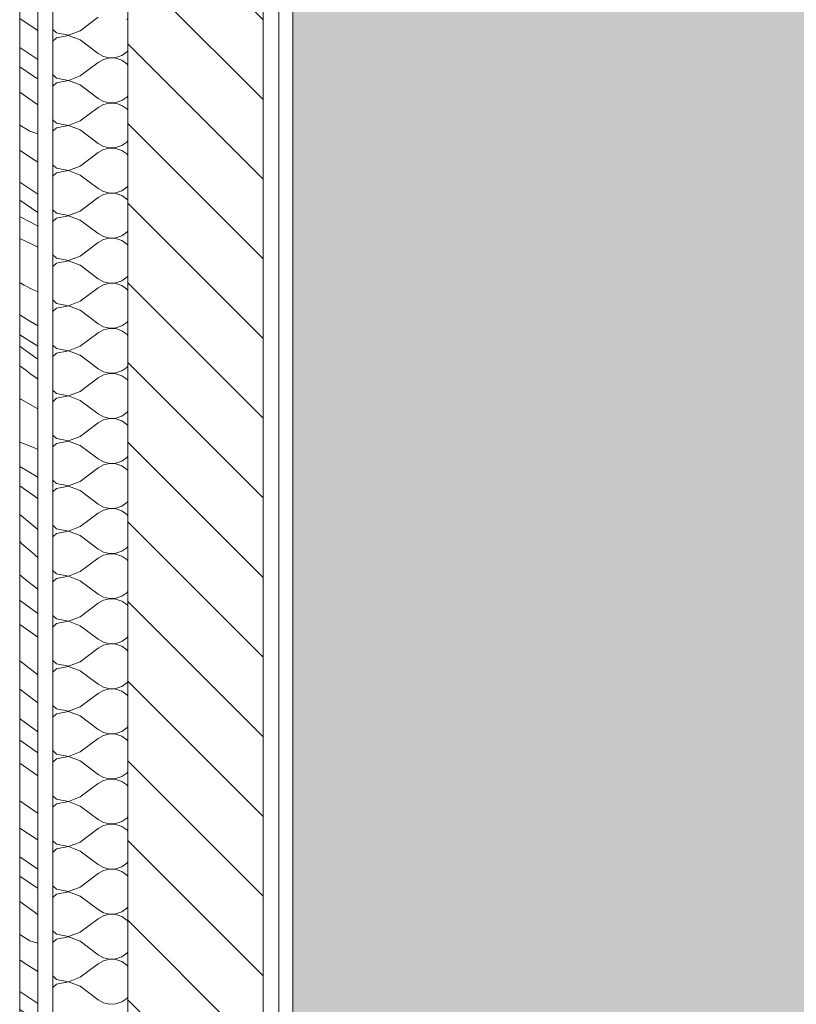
# Model space of a CAD drawing. Header units: millimetres. Extents: x 3311 to 117041, y -19950 to 21829.
# Tile 55 of 68: x 33232 to 34265, y 10530 to 11841. Entities that reach past the tile are written whole.
import ezdxf

# ---------------------------------------------------------------- set-up
doc = ezdxf.new("R2010")
doc.units = ezdxf.units.MM
doc.header["$MEASUREMENT"] = 0
for name, color, linetype in [('01-STR_Murs extérieurs.ARCHI', 7, 'Continuous'), ('06-REP _ EQUIP MOBI _ marché.ARCHI', 7, 'Continuous'), ('07-VRD_Terrain_Batiments.ARCHI', 7, 'Continuous')]:
    doc.layers.add(name, color=color, linetype=linetype)

# ---------------------------------------------------------------- blocks, each defined once
blk = doc.blocks.new('*X68')
at = {"layer": '01-STR_Murs extérieurs.ARCHI', "color": 7, "linetype": 'Continuous', "lineweight": 5}
for p, q in [((33312, 11826), (33336, 11844)), ((33375.6, 11840.5), (33374.2, 11842.1)), ((33275.6, 11827.7), (33280.6, 11823.2)), ((33296.7, 11820.1), (33312, 11826)), ((33280.6, 11816.8), (33275.6, 11812.3)), ((33280.6, 11823.2), (33296.7, 11820.1)), ((33296.7, 11819.9), (33280.6, 11816.8)), ((33312, 11814), (33296.7, 11819.9)), ((33312, 11814), (33336, 11796)), ((33367.4, 11793.2), (33374.2, 11797.9)), ((33374.2, 11797.9), (33375.6, 11799.5)), ((33336, 11796), (33343.2, 11792)), ((33343.2, 11788), (33336, 11784)), ((33343.2, 11792), (33351.3, 11790.1)), ((33351.3, 11789.9), (33343.2, 11788)), ((33351.3, 11790.1), (33359.6, 11790.5)), ((33359.6, 11789.5), (33351.3, 11789.9)), ((33359.6, 11790.5), (33367.4, 11793.2)), ((33367.4, 11786.8), (33359.6, 11789.5)), ((33374.2, 11782.1), (33367.4, 11786.8)), ((33312, 11766), (33336, 11784)), ((33375.6, 11780.5), (33374.2, 11782.1)), ((33275.6, 11767.7), (33280.6, 11763.2)), ((33280.6, 11763.2), (33296.7, 11760.1)), ((33296.7, 11759.9), (33280.6, 11756.8)), ((33296.7, 11760.1), (33312, 11766)), ((33312, 11754), (33296.7, 11759.9)), ((33280.6, 11756.8), (33275.6, 11752.3)), ((33312, 11754), (33336, 11736)), ((33336, 11736), (33343.2, 11732)), ((33359.6, 11730.5), (33367.4, 11733.2)), ((33367.4, 11733.2), (33374.2, 11737.9)), ((33374.2, 11737.9), (33375.6, 11739.5)), ((33312, 11706), (33336, 11724)), ((33343.2, 11728), (33336, 11724)), ((33343.2, 11732), (33351.3, 11730.1)), ((33351.3, 11729.9), (33343.2, 11728)), ((33351.3, 11730.1), (33359.6, 11730.5)), ((33359.6, 11729.5), (33351.3, 11729.9)), ((33367.4, 11726.8), (33359.6, 11729.5)), ((33374.2, 11722.1), (33367.4, 11726.8)), ((33375.6, 11720.5), (33374.2, 11722.1)), ((33275.6, 11707.7), (33280.6, 11703.2)), ((33296.7, 11700.1), (33312, 11706)), ((33280.6, 11696.8), (33275.6, 11692.3)), ((33280.6, 11703.2), (33296.7, 11700.1)), ((33296.7, 11699.9), (33280.6, 11696.8)), ((33312, 11694), (33296.7, 11699.9)), ((33312, 11694), (33336, 11676)), ((33336, 11676), (33343.2, 11672)), ((33343.2, 11668), (33336, 11664)), ((33343.2, 11672), (33351.3, 11670.1)), ((33351.3, 11669.9), (33343.2, 11668)), ((33351.3, 11670.1), (33359.6, 11670.5)), ((33359.6, 11669.5), (33351.3, 11669.9)), ((33359.6, 11670.5), (33367.4, 11673.2)), ((33367.4, 11666.8), (33359.6, 11669.5)), ((33367.4, 11673.2), (33374.2, 11677.9)), ((33374.2, 11662.1), (33367.4, 11666.8)), ((33374.2, 11677.9), (33375.6, 11679.5)), ((33312, 11646), (33336, 11664)), ((33375.6, 11660.5), (33374.2, 11662.1)), ((33275.6, 11647.7), (33280.6, 11643.2)), ((33280.6, 11643.2), (33296.7, 11640.1)), ((33296.7, 11640.1), (33312, 11646)), ((33280.6, 11636.8), (33275.6, 11632.3)), ((33296.7, 11639.9), (33280.6, 11636.8)), ((33312, 11634), (33296.7, 11639.9)), ((33312, 11634), (33336, 11616)), ((33336, 11616), (33343.2, 11612)), ((33367.4, 11613.2), (33374.2, 11617.9)), ((33374.2, 11617.9), (33375.6, 11619.5)), ((33312, 11586), (33336, 11604)), ((33343.2, 11608), (33336, 11604)), ((33343.2, 11612), (33351.3, 11610.1)), ((33351.3, 11609.9), (33343.2, 11608)), ((33351.3, 11610.1), (33359.6, 11610.5)), ((33359.6, 11609.5), (33351.3, 11609.9)), ((33359.6, 11610.5), (33367.4, 11613.2)), ((33367.4, 11606.8), (33359.6, 11609.5)), ((33374.2, 11602.1), (33367.4, 11606.8)), ((33375.6, 11600.5), (33374.2, 11602.1)), ((33275.6, 11587.7), (33280.6, 11583.2)), ((33280.6, 11576.8), (33275.6, 11572.3)), ((33280.6, 11583.2), (33296.7, 11580.1)), ((33296.7, 11579.9), (33280.6, 11576.8)), ((33296.7, 11580.1), (33312, 11586)), ((33312, 11574), (33296.7, 11579.9)), ((33312, 11574), (33336, 11556)), ((33336, 11556), (33343.2, 11552)), ((33343.2, 11552), (33351.3, 11550.1)), ((33351.3, 11549.9), (33343.2, 11548)), ((33351.3, 11550.1), (33359.6, 11550.5)), ((33359.6, 11549.5), (33351.3, 11549.9)), ((33359.6, 11550.5), (33367.4, 11553.2)), ((33367.4, 11546.8), (33359.6, 11549.5)), ((33367.4, 11553.2), (33374.2, 11557.9)), ((33374.2, 11557.9), (33375.6, 11559.5)), ((33312, 11526), (33336, 11544)), ((33343.2, 11548), (33336, 11544)), ((33374.2, 11542.1), (33367.4, 11546.8)), ((33375.6, 11540.5), (33374.2, 11542.1)), ((33275.6, 11527.7), (33280.6, 11523.2)), ((33280.6, 11523.2), (33296.7, 11520.1)), ((33296.7, 11520.1), (33312, 11526)), ((33280.6, 11516.8), (33275.6, 11512.3)), ((33296.7, 11519.9), (33280.6, 11516.8)), ((33312, 11514), (33296.7, 11519.9)), ((33312, 11514), (33336, 11496)), ((33367.4, 11493.2), (33374.2, 11497.9)), ((33374.2, 11497.9), (33375.6, 11499.5)), ((33312, 11466), (33336, 11484)), ((33336, 11496), (33343.2, 11492)), ((33343.2, 11488), (33336, 11484)), ((33343.2, 11492), (33351.3, 11490.1)), ((33351.3, 11489.9), (33343.2, 11488)), ((33351.3, 11490.1), (33359.6, 11490.5)), ((33359.6, 11489.5), (33351.3, 11489.9)), ((33359.6, 11490.5), (33367.4, 11493.2)), ((33367.4, 11486.8), (33359.6, 11489.5)), ((33374.2, 11482.1), (33367.4, 11486.8)), ((33375.6, 11480.5), (33374.2, 11482.1)), ((33275.6, 11467.7), (33280.6, 11463.2)), ((33280.6, 11456.8), (33275.6, 11452.3)), ((33280.6, 11463.2), (33296.7, 11460.1)), ((33296.7, 11459.9), (33280.6, 11456.8)), ((33296.7, 11460.1), (33312, 11466)), ((33312, 11454), (33296.7, 11459.9)), ((33312, 11454), (33336, 11436)), ((33336, 11436), (33343.2, 11432)), ((33343.2, 11432), (33351.3, 11430.1)), ((33351.3, 11430.1), (33359.6, 11430.5)), ((33359.6, 11430.5), (33367.4, 11433.2)), ((33367.4, 11433.2), (33374.2, 11437.9)), ((33374.2, 11437.9), (33375.6, 11439.5)), ((33312, 11406), (33336, 11424)), ((33343.2, 11428), (33336, 11424)), ((33351.3, 11429.9), (33343.2, 11428)), ((33359.6, 11429.5), (33351.3, 11429.9)), ((33367.4, 11426.8), (33359.6, 11429.5)), ((33374.2, 11422.1), (33367.4, 11426.8)), ((33375.6, 11420.5), (33374.2, 11422.1)), ((33275.6, 11407.7), (33280.6, 11403.2)), ((33296.7, 11400.1), (33312, 11406)), ((33280.6, 11396.8), (33275.6, 11392.3)), ((33280.6, 11403.2), (33296.7, 11400.1)), ((33296.7, 11399.9), (33280.6, 11396.8)), ((33312, 11394), (33296.7, 11399.9)), ((33312, 11394), (33336, 11376)), ((33374.2, 11377.9), (33375.6, 11379.5)), ((33336, 11376), (33343.2, 11372)), ((33343.2, 11368), (33336, 11364)), ((33343.2, 11372), (33351.3, 11370.1)), ((33351.3, 11369.9), (33343.2, 11368)), ((33351.3, 11370.1), (33359.6, 11370.5)), ((33359.6, 11369.5), (33351.3, 11369.9)), ((33359.6, 11370.5), (33367.4, 11373.2)), ((33367.4, 11366.8), (33359.6, 11369.5)), ((33367.4, 11373.2), (33374.2, 11377.9)), ((33374.2, 11362.1), (33367.4, 11366.8)), ((33312, 11346), (33336, 11364)), ((33375.6, 11360.5), (33374.2, 11362.1)), ((33275.6, 11347.7), (33280.6, 11343.2)), ((33280.6, 11343.2), (33296.7, 11340.1)), ((33296.7, 11339.9), (33280.6, 11336.8)), ((33296.7, 11340.1), (33312, 11346)), ((33312, 11334), (33296.7, 11339.9)), ((33280.6, 11336.8), (33275.6, 11332.3)), ((33312, 11334), (33336, 11316)), ((33336, 11316), (33343.2, 11312)), ((33359.6, 11310.5), (33367.4, 11313.2)), ((33367.4, 11313.2), (33374.2, 11317.9)), ((33374.2, 11317.9), (33375.6, 11319.5)), ((33312, 11286), (33336, 11304)), ((33343.2, 11308), (33336, 11304)), ((33343.2, 11312), (33351.3, 11310.1)), ((33351.3, 11309.9), (33343.2, 11308)), ((33351.3, 11310.1), (33359.6, 11310.5)), ((33359.6, 11309.5), (33351.3, 11309.9)), ((33367.4, 11306.8), (33359.6, 11309.5)), ((33374.2, 11302.1), (33367.4, 11306.8)), ((33375.6, 11300.5), (33374.2, 11302.1)), ((33275.6, 11287.7), (33280.6, 11283.2)), ((33280.6, 11276.8), (33275.6, 11272.3)), ((33280.6, 11283.2), (33296.7, 11280.1)), ((33296.7, 11279.9), (33280.6, 11276.8)), ((33296.7, 11280.1), (33312, 11286)), ((33312, 11274), (33296.7, 11279.9)), ((33312, 11274), (33336, 11256)), ((33336, 11256), (33343.2, 11252)), ((33343.2, 11248), (33336, 11244)), ((33343.2, 11252), (33351.3, 11250.1)), ((33351.3, 11249.9), (33343.2, 11248)), ((33351.3, 11250.1), (33359.6, 11250.5)), ((33359.6, 11249.5), (33351.3, 11249.9)), ((33359.6, 11250.5), (33367.4, 11253.2)), ((33367.4, 11246.8), (33359.6, 11249.5)), ((33367.4, 11253.2), (33374.2, 11257.9)), ((33374.2, 11257.9), (33375.6, 11259.5)), ((33312, 11226), (33336, 11244)), ((33374.2, 11242.1), (33367.4, 11246.8)), ((33375.6, 11240.5), (33374.2, 11242.1)), ((33275.6, 11227.7), (33280.6, 11223.2)), ((33280.6, 11223.2), (33296.7, 11220.1)), ((33296.7, 11220.1), (33312, 11226)), ((33280.6, 11216.8), (33275.6, 11212.3)), ((33296.7, 11219.9), (33280.6, 11216.8)), ((33312, 11214), (33296.7, 11219.9)), ((33312, 11214), (33336, 11196)), ((33336, 11196), (33343.2, 11192)), ((33367.4, 11193.2), (33374.2, 11197.9)), ((33374.2, 11197.9), (33375.6, 11199.5)), ((33312, 11166), (33336, 11184)), ((33343.2, 11188), (33336, 11184)), ((33343.2, 11192), (33351.3, 11190.1)), ((33351.3, 11189.9), (33343.2, 11188)), ((33351.3, 11190.1), (33359.6, 11190.5)), ((33359.6, 11189.5), (33351.3, 11189.9)), ((33359.6, 11190.5), (33367.4, 11193.2)), ((33367.4, 11186.8), (33359.6, 11189.5)), ((33374.2, 11182.1), (33367.4, 11186.8)), ((33375.6, 11180.5), (33374.2, 11182.1)), ((33275.6, 11167.7), (33280.6, 11163.2)), ((33280.6, 11156.8), (33275.6, 11152.3)), ((33280.6, 11163.2), (33296.7, 11160.1)), ((33296.7, 11159.9), (33280.6, 11156.8)), ((33296.7, 11160.1), (33312, 11166)), ((33312, 11154), (33296.7, 11159.9)), ((33312, 11154), (33336, 11136)), ((33336, 11136), (33343.2, 11132)), ((33343.2, 11132), (33351.3, 11130.1)), ((33351.3, 11129.9), (33343.2, 11128)), ((33351.3, 11130.1), (33359.6, 11130.5)), ((33359.6, 11129.5), (33351.3, 11129.9)), ((33359.6, 11130.5), (33367.4, 11133.2)), ((33367.4, 11126.8), (33359.6, 11129.5)), ((33367.4, 11133.2), (33374.2, 11137.9)), ((33374.2, 11137.9), (33375.6, 11139.5)), ((33312, 11106), (33336, 11124)), ((33343.2, 11128), (33336, 11124)), ((33374.2, 11122.1), (33367.4, 11126.8)), ((33375.6, 11120.5), (33374.2, 11122.1)), ((33275.6, 11107.7), (33280.6, 11103.2)), ((33280.6, 11103.2), (33296.7, 11100.1)), ((33296.7, 11100.1), (33312, 11106)), ((33280.6, 11096.8), (33275.6, 11092.3)), ((33296.7, 11099.9), (33280.6, 11096.8)), ((33312, 11094), (33296.7, 11099.9)), ((33312, 11094), (33336, 11076)), ((33367.4, 11073.2), (33374.2, 11077.9)), ((33374.2, 11077.9), (33375.6, 11079.5)), ((33312, 11046), (33336, 11064)), ((33336, 11076), (33343.2, 11072)), ((33343.2, 11068), (33336, 11064)), ((33343.2, 11072), (33351.3, 11070.1)), ((33351.3, 11069.9), (33343.2, 11068)), ((33351.3, 11070.1), (33359.6, 11070.5)), ((33359.6, 11069.5), (33351.3, 11069.9)), ((33359.6, 11070.5), (33367.4, 11073.2)), ((33367.4, 11066.8), (33359.6, 11069.5)), ((33374.2, 11062.1), (33367.4, 11066.8)), ((33375.6, 11060.5), (33374.2, 11062.1)), ((33275.6, 11047.7), (33280.6, 11043.2)), ((33280.6, 11043.2), (33296.7, 11040.1)), ((33296.7, 11039.9), (33280.6, 11036.8)), ((33296.7, 11040.1), (33312, 11046)), ((33312, 11034), (33296.7, 11039.9)), ((33280.6, 11036.8), (33275.6, 11032.3)), ((33312, 11034), (33336, 11016)), ((33336, 11016), (33343.2, 11012)), ((33343.2, 11012), (33351.3, 11010.1)), ((33359.6, 11010.5), (33367.4, 11013.2)), ((33367.4, 11013.2), (33374.2, 11017.9)), ((33374.2, 11017.9), (33375.6, 11019.5)), ((33312, 10986), (33336, 11004)), ((33343.2, 11008), (33336, 11004)), ((33351.3, 11009.9), (33343.2, 11008)), ((33351.3, 11010.1), (33359.6, 11010.5)), ((33359.6, 11009.5), (33351.3, 11009.9)), ((33367.4, 11006.8), (33359.6, 11009.5)), ((33374.2, 11002.1), (33367.4, 11006.8)), ((33375.6, 11000.5), (33374.2, 11002.1)), ((33275.6, 10987.7), (33280.6, 10983.2)), ((33296.7, 10980.1), (33312, 10986)), ((33280.6, 10976.8), (33275.6, 10972.3)), ((33280.6, 10983.2), (33296.7, 10980.1)), ((33296.7, 10979.9), (33280.6, 10976.8)), ((33312, 10974), (33296.7, 10979.9)), ((33312, 10974), (33336, 10956)), ((33374.2, 10957.9), (33375.6, 10959.5)), ((33336, 10956), (33343.2, 10952)), ((33343.2, 10948), (33336, 10944)), ((33343.2, 10952), (33351.3, 10950.1)), ((33351.3, 10949.9), (33343.2, 10948)), ((33351.3, 10950.1), (33359.6, 10950.5)), ((33359.6, 10949.5), (33351.3, 10949.9)), ((33359.6, 10950.5), (33367.4, 10953.2)), ((33367.4, 10946.8), (33359.6, 10949.5)), ((33367.4, 10953.2), (33374.2, 10957.9)), ((33374.2, 10942.1), (33367.4, 10946.8)), ((33312, 10926), (33336, 10944)), ((33375.6, 10940.5), (33374.2, 10942.1)), ((33275.6, 10927.7), (33280.6, 10923.2)), ((33280.6, 10923.2), (33296.7, 10920.1)), ((33296.7, 10919.9), (33280.6, 10916.8)), ((33296.7, 10920.1), (33312, 10926)), ((33312, 10914), (33296.7, 10919.9)), ((33280.6, 10916.8), (33275.6, 10912.3)), ((33312, 10914), (33336, 10896)), ((33336, 10896), (33343.2, 10892)), ((33359.6, 10890.5), (33367.4, 10893.2)), ((33367.4, 10893.2), (33374.2, 10897.9)), ((33374.2, 10897.9), (33375.6, 10899.5)), ((33312, 10866), (33336, 10884)), ((33343.2, 10888), (33336, 10884)), ((33343.2, 10892), (33351.3, 10890.1)), ((33351.3, 10889.9), (33343.2, 10888)), ((33351.3, 10890.1), (33359.6, 10890.5)), ((33359.6, 10889.5), (33351.3, 10889.9)), ((33367.4, 10886.8), (33359.6, 10889.5)), ((33374.2, 10882.1), (33367.4, 10886.8)), ((33375.6, 10880.5), (33374.2, 10882.1)), ((33275.6, 10867.7), (33280.6, 10863.2)), ((33280.6, 10856.8), (33275.6, 10852.3)), ((33280.6, 10863.2), (33296.7, 10860.1)), ((33296.7, 10859.9), (33280.6, 10856.8)), ((33296.7, 10860.1), (33312, 10866)), ((33312, 10854), (33296.7, 10859.9)), ((33312, 10854), (33336, 10836)), ((33336, 10836), (33343.2, 10832)), ((33343.2, 10828), (33336, 10824)), ((33343.2, 10832), (33351.3, 10830.1)), ((33351.3, 10829.9), (33343.2, 10828)), ((33351.3, 10830.1), (33359.6, 10830.5)), ((33359.6, 10829.5), (33351.3, 10829.9)), ((33359.6, 10830.5), (33367.4, 10833.2)), ((33367.4, 10826.8), (33359.6, 10829.5)), ((33367.4, 10833.2), (33374.2, 10837.9)), ((33374.2, 10837.9), (33375.6, 10839.5)), ((33312, 10806), (33336, 10824)), ((33374.2, 10822.1), (33367.4, 10826.8)), ((33375.6, 10820.5), (33374.2, 10822.1)), ((33275.6, 10807.7), (33280.6, 10803.2)), ((33280.6, 10803.2), (33296.7, 10800.1)), ((33296.7, 10800.1), (33312, 10806)), ((33280.6, 10796.8), (33275.6, 10792.3)), ((33296.7, 10799.9), (33280.6, 10796.8)), ((33312, 10794), (33296.7, 10799.9)), ((33312, 10794), (33336, 10776)), ((33336, 10776), (33343.2, 10772)), ((33367.4, 10773.2), (33374.2, 10777.9)), ((33374.2, 10777.9), (33375.6, 10779.5)), ((33312, 10746), (33336, 10764)), ((33343.2, 10768), (33336, 10764)), ((33343.2, 10772), (33351.3, 10770.1)), ((33351.3, 10769.9), (33343.2, 10768)), ((33351.3, 10770.1), (33359.6, 10770.5)), ((33359.6, 10769.5), (33351.3, 10769.9)), ((33359.6, 10770.5), (33367.4, 10773.2)), ((33367.4, 10766.8), (33359.6, 10769.5)), ((33374.2, 10762.1), (33367.4, 10766.8)), ((33375.6, 10760.5), (33374.2, 10762.1)), ((33275.6, 10747.7), (33280.6, 10743.2)), ((33280.6, 10736.8), (33275.6, 10732.3)), ((33280.6, 10743.2), (33296.7, 10740.1)), ((33296.7, 10739.9), (33280.6, 10736.8)), ((33296.7, 10740.1), (33312, 10746)), ((33312, 10734), (33296.7, 10739.9)), ((33312, 10734), (33336, 10716)), ((33336, 10716), (33343.2, 10712)), ((33343.2, 10712), (33351.3, 10710.1)), ((33351.3, 10709.9), (33343.2, 10708)), ((33351.3, 10710.1), (33359.6, 10710.5)), ((33359.6, 10709.5), (33351.3, 10709.9)), ((33359.6, 10710.5), (33367.4, 10713.2)), ((33367.4, 10713.2), (33374.2, 10717.9)), ((33374.2, 10717.9), (33375.6, 10719.5)), ((33312, 10686), (33336, 10704)), ((33343.2, 10708), (33336, 10704)), ((33367.4, 10706.8), (33359.6, 10709.5)), ((33374.2, 10702.1), (33367.4, 10706.8)), ((33375.6, 10700.5), (33374.2, 10702.1)), ((33275.6, 10687.7), (33280.6, 10683.2)), ((33296.7, 10680.1), (33312, 10686)), ((33280.6, 10676.8), (33275.6, 10672.3)), ((33280.6, 10683.2), (33296.7, 10680.1)), ((33296.7, 10679.9), (33280.6, 10676.8)), ((33312, 10674), (33296.7, 10679.9)), ((33312, 10674), (33336, 10656)), ((33367.4, 10653.2), (33374.2, 10657.9)), ((33374.2, 10657.9), (33375.6, 10659.5)), ((33336, 10656), (33343.2, 10652)), ((33343.2, 10648), (33336, 10644)), ((33343.2, 10652), (33351.3, 10650.1)), ((33351.3, 10649.9), (33343.2, 10648)), ((33351.3, 10650.1), (33359.6, 10650.5)), ((33359.6, 10649.5), (33351.3, 10649.9)), ((33359.6, 10650.5), (33367.4, 10653.2)), ((33367.4, 10646.8), (33359.6, 10649.5)), ((33374.2, 10642.1), (33367.4, 10646.8)), ((33312, 10626), (33336, 10644)), ((33375.6, 10640.5), (33374.2, 10642.1)), ((33275.6, 10627.7), (33280.6, 10623.2)), ((33280.6, 10623.2), (33296.7, 10620.1)), ((33296.7, 10619.9), (33280.6, 10616.8)), ((33296.7, 10620.1), (33312, 10626)), ((33312, 10614), (33296.7, 10619.9)), ((33280.6, 10616.8), (33275.6, 10612.3)), ((33312, 10614), (33336, 10596)), ((33336, 10596), (33343.2, 10592)), ((33343.2, 10592), (33351.3, 10590.1)), ((33359.6, 10590.5), (33367.4, 10593.2)), ((33367.4, 10593.2), (33374.2, 10597.9)), ((33374.2, 10597.9), (33375.6, 10599.5)), ((33312, 10566), (33336, 10584)), ((33343.2, 10588), (33336, 10584)), ((33351.3, 10589.9), (33343.2, 10588)), ((33351.3, 10590.1), (33359.6, 10590.5)), ((33359.6, 10589.5), (33351.3, 10589.9)), ((33367.4, 10586.8), (33359.6, 10589.5)), ((33374.2, 10582.1), (33367.4, 10586.8)), ((33375.6, 10580.5), (33374.2, 10582.1)), ((33275.6, 10567.7), (33280.6, 10563.2)), ((33296.7, 10560.1), (33312, 10566)), ((33280.6, 10556.8), (33275.6, 10552.3)), ((33280.6, 10563.2), (33296.7, 10560.1)), ((33296.7, 10559.9), (33280.6, 10556.8)), ((33312, 10554), (33296.7, 10559.9)), ((33312, 10554), (33336, 10536)), ((33374.2, 10537.9), (33375.6, 10539.5)), ((33336, 10536), (33343.2, 10532)), ((33343.2, 10532), (33351.3, 10530.1)), ((33351.3, 10530.1), (33359.6, 10530.5)), ((33359.6, 10530.5), (33367.4, 10533.2)), ((33367.4, 10533.2), (33374.2, 10537.9))]:
    blk.add_line(p, q, dxfattribs=at)
blk = doc.blocks.new('Élément de coupe_57_1')
at = {"layer": '01-STR_Murs extérieurs.ARCHI', "linetype": 'Continuous', "lineweight": 0, "true_color": 0x000000}
h = blk.add_hatch(dxfattribs=at)
h.set_pattern_fill('Hachure_simple_0001', color=18, style=0, pattern_type=2)
h.set_pattern_definition([(315, (0, 0), (53.03301, 53.03301), [])])
h.paths.add_polyline_path([(33375.6, 13530), (33375.6, 10230), (33555.6, 10230), (33555.6, 13530)])
at = {"layer": '01-STR_Murs extérieurs.ARCHI', "color": 7, "linetype": 'Continuous', "lineweight": 5}
for p, q in [((33275.6, 13530), (33275.6, 10230)), ((33375.6, 13530), (33375.6, 10230)), ((33555.6, 13530), (33555.6, 10230)), ((33576.6, 10230), (33576.6, 13530))]:
    blk.add_line(p, q, dxfattribs=at)
at = {"layer": '01-STR_Murs extérieurs.ARCHI', "lineweight": 0}
blk.add_blockref('*X68', (0, 0), dxfattribs=at)
blk = doc.blocks.new('Élément de coupe_154_1')
at = {"layer": '07-VRD_Terrain_Batiments.ARCHI', "linetype": 'Continuous', "lineweight": 0, "true_color": 0x000000}
blk.add_hatch(color=18, dxfattribs=at).paths.add_polyline_path([(33595, -148.9), (37390.5, -148.9), (40858.8, 13.4), (41081.4, 14.1), (41081.4, 17011.1), (33595, 17011.1)])
at = {"layer": '07-VRD_Terrain_Batiments.ARCHI', "color": 7, "linetype": 'Continuous', "lineweight": 5}
blk.add_line((33595, 17011.1), (33595, -148.9), dxfattribs=at)
blk = doc.blocks.new('*X305')
at = {"layer": '06-REP _ EQUIP MOBI _ marché.ARCHI', "color": 7, "linetype": 'Continuous', "lineweight": 5}
for p, q in [((33255.6, 12661.9), (33231.6, 12678.2)), ((33231.6, 12656), (33232.1, 12655.8)), ((33232.1, 12655.8), (33245.8, 12648.9)), ((33245.8, 12648.9), (33255.6, 12643.7)), ((33231.6, 12627.2), (33246.9, 12620.2)), ((33246.9, 12620.2), (33255.6, 12615.7)), ((33233.2, 12567.6), (33231.6, 12568.6)), ((33237.5, 12565.1), (33233.2, 12567.6)), ((33241.8, 12562.7), (33237.5, 12565.1)), ((33246.2, 12560.6), (33241.8, 12562.7)), ((33250.7, 12558.5), (33246.2, 12560.6)), ((33255.3, 12556.6), (33250.7, 12558.5)), ((33255.6, 12556.5), (33255.3, 12556.6)), ((33241.4, 12519.3), (33231.6, 12525.3)), ((33255.6, 12510.8), (33241.4, 12519.3)), ((33255.6, 12483.8), (33231.6, 12499.1)), ((33232.2, 12483.5), (33231.6, 12483.9)), ((33253.3, 12468.1), (33232.2, 12483.5)), ((33255.6, 12466.4), (33253.3, 12468.1)), ((33231.6, 12457.5), (33239.7, 12451.8)), ((33246.6, 12446.7), (33239.7, 12451.8)), ((33253.4, 12441.5), (33246.6, 12446.7)), ((33255.6, 12439.8), (33253.4, 12441.5)), ((33233.3, 12413.2), (33231.6, 12414.1)), ((33255.6, 12400.2), (33233.3, 12413.2)), ((33238.9, 12353.3), (33231.6, 12355.8)), ((33251.3, 12348.4), (33238.9, 12353.3)), ((33255.6, 12346.4), (33251.3, 12348.4)), ((33255.6, 12309.3), (33231.6, 12323.8)), ((33251.4, 12283.9), (33231.6, 12298.1)), ((33255.6, 12280.9), (33251.4, 12283.9)), ((33255.6, 12239.8), (33231.6, 12259.9)), ((33234.6, 12220.8), (33231.6, 12223.8)), ((33248.3, 12208.9), (33234.6, 12220.8)), ((33255.6, 12202.6), (33248.3, 12208.9)), ((33242.5, 12170.6), (33231.6, 12179.6)), ((33255.6, 12160.2), (33242.5, 12170.6)), ((33232.8, 12144.7), (33231.6, 12145.6)), ((33255.6, 12127.7), (33232.8, 12144.7)), ((33244.9, 12103.8), (33231.6, 12113.3)), ((33255.6, 12096.2), (33244.9, 12103.8)), ((33255.6, 12046.4), (33231.6, 12064.7)), ((33239.2, 12021.3), (33231.6, 12027.1)), ((33255.6, 12009), (33239.2, 12021.3)), ((33232.8, 11987), (33231.6, 11987.9)), ((33255.6, 11970.4), (33232.8, 11987)), ((33240.8, 11952.9), (33231.6, 11959.4)), ((33255.6, 11942.7), (33240.8, 11952.9)), ((33255.6, 11911.7), (33231.6, 11928.8)), ((33252, 11864.5), (33231.6, 11878.6)), ((33255.6, 11862.1), (33252, 11864.5)), ((33255, 11827), (33231.6, 11842.3)), ((33255.6, 11826.6), (33255, 11827)), ((33255.6, 11787.8), (33231.6, 11803.8)), ((33251.5, 11764.8), (33231.6, 11778)), ((33255.6, 11762.2), (33251.5, 11764.8)), ((33255.6, 11727.4), (33231.6, 11744.4)), ((33244.9, 11692.3), (33231.6, 11700.6)), ((33244.9, 11692.3), (33255.6, 11689)), ((33238.2, 11662.5), (33231.6, 11667)), ((33252.1, 11653.4), (33238.2, 11662.5)), ((33255.6, 11651.1), (33252.1, 11653.4)), ((33255.6, 11608.6), (33231.6, 11624.6)), ((33255.6, 11584.3), (33231.6, 11600.5)), ((33231.6, 11578.4), (33232.1, 11578.2)), ((33232.1, 11578.2), (33245.8, 11571.2)), ((33245.8, 11571.2), (33255.6, 11566)), ((33231.6, 11549.6), (33246.9, 11542.6)), ((33246.9, 11542.6), (33255.6, 11538.1)), ((33233.2, 11490), (33231.6, 11491)), ((33237.5, 11487.5), (33233.2, 11490)), ((33241.8, 11485.1), (33237.5, 11487.5)), ((33246.2, 11482.9), (33241.8, 11485.1)), ((33250.7, 11480.9), (33246.2, 11482.9)), ((33255.3, 11479), (33250.7, 11480.9)), ((33255.6, 11478.9), (33255.3, 11479)), ((33241.4, 11441.7), (33231.6, 11447.7)), ((33255.6, 11433.2), (33241.4, 11441.7)), ((33255.6, 11406.1), (33231.6, 11421.5)), ((33232.2, 11405.9), (33231.6, 11406.3)), ((33253.3, 11390.5), (33232.2, 11405.9)), ((33231.6, 11379.9), (33239.7, 11374.2)), ((33255.6, 11388.8), (33253.3, 11390.5)), ((33246.6, 11369.1), (33239.7, 11374.2)), ((33253.4, 11363.9), (33246.6, 11369.1)), ((33255.6, 11362.2), (33253.4, 11363.9)), ((33233.3, 11335.6), (33231.6, 11336.5)), ((33255.6, 11322.6), (33233.3, 11335.6)), ((33238.9, 11275.7), (33231.6, 11278.2)), ((33251.3, 11270.7), (33238.9, 11275.7)), ((33255.6, 11268.7), (33251.3, 11270.7)), ((33255.6, 11231.6), (33231.6, 11246.2)), ((33251.4, 11206.3), (33231.6, 11220.4)), ((33255.6, 11203.2), (33251.4, 11206.3)), ((33255.6, 11162.1), (33231.6, 11182.3)), ((33234.6, 11143.2), (33231.6, 11146.2)), ((33248.3, 11131.3), (33234.6, 11143.2)), ((33255.6, 11125), (33248.3, 11131.3)), ((33242.5, 11093), (33231.6, 11101.9)), ((33255.6, 11082.6), (33242.5, 11093)), ((33232.8, 11067), (33231.6, 11067.9)), ((33255.6, 11050.1), (33232.8, 11067)), ((33244.9, 11026.2), (33231.6, 11035.7)), ((33255.6, 11018.6), (33244.9, 11026.2)), ((33255.6, 10968.8), (33231.6, 10987.1)), ((33239.2, 10943.7), (33231.6, 10949.5)), ((33255.6, 10931.4), (33239.2, 10943.7)), ((33232.8, 10909.4), (33231.6, 10910.3)), ((33255.6, 10892.8), (33232.8, 10909.4)), ((33240.8, 10875.3), (33231.6, 10881.8)), ((33255.6, 10865), (33240.8, 10875.3)), ((33255.6, 10834.1), (33231.6, 10851.1)), ((33252, 10786.9), (33231.6, 10800.9)), ((33255.6, 10784.5), (33252, 10786.9)), ((33255, 10749.3), (33231.6, 10764.7)), ((33255.6, 10749), (33255, 10749.3)), ((33255.6, 10710.1), (33231.6, 10726.2)), ((33251.5, 10687.2), (33231.6, 10700.4)), ((33255.6, 10684.5), (33251.5, 10687.2)), ((33255.6, 10649.7), (33231.6, 10666.8)), ((33244.9, 10614.7), (33231.6, 10623)), ((33244.9, 10614.7), (33255.6, 10611.4)), ((33238.2, 10584.9), (33231.6, 10589.4)), ((33252.1, 10575.7), (33238.2, 10584.9)), ((33255.6, 10573.5), (33252.1, 10575.7)), ((33255.6, 10531), (33231.6, 10547)), ((33255.6, 10506.7), (33231.6, 10522.9)), ((33231.6, 10500.8), (33232.1, 10500.5)), ((33232.1, 10500.5), (33245.8, 10493.6)), ((33245.8, 10493.6), (33255.6, 10488.4)), ((33231.6, 10472), (33246.9, 10465)), ((33246.9, 10465), (33255.6, 10460.5)), ((33233.2, 10412.3), (33231.6, 10413.4)), ((33237.5, 10409.8), (33233.2, 10412.3)), ((33241.8, 10407.5), (33237.5, 10409.8)), ((33246.2, 10405.3), (33241.8, 10407.5)), ((33250.7, 10403.3), (33246.2, 10405.3)), ((33255.3, 10401.4), (33250.7, 10403.3)), ((33255.6, 10401.3), (33255.3, 10401.4)), ((33241.4, 10364.1), (33231.6, 10370.1)), ((33255.6, 10355.5), (33241.4, 10364.1)), ((33255.6, 10328.5), (33231.6, 10343.9)), ((33232.2, 10328.3), (33231.6, 10328.7)), ((33253.3, 10312.9), (33232.2, 10328.3)), ((33255.6, 10311.2), (33253.3, 10312.9)), ((33231.6, 10302.2), (33239.7, 10296.6)), ((33246.6, 10291.5), (33239.7, 10296.6)), ((33253.4, 10286.3), (33246.6, 10291.5)), ((33255.6, 10284.6), (33253.4, 10286.3)), ((33233.3, 10258), (33231.6, 10258.9)), ((33255.6, 10244.9), (33233.3, 10258))]:
    blk.add_line(p, q, dxfattribs=at)
blk = doc.blocks.new('Élément de coupe_282_1')
at = {"layer": '06-REP _ EQUIP MOBI _ marché.ARCHI', "color": 7, "linetype": 'Continuous', "lineweight": 5}
for p, q in [((33231.6, 12680), (33231.6, 10230)), ((33255.6, 12680), (33255.6, 10230)), ((33255.6, 10230), (33231.6, 10230))]:
    blk.add_line(p, q, dxfattribs=at)
at = {"layer": '06-REP _ EQUIP MOBI _ marché.ARCHI', "lineweight": 0}
blk.add_blockref('*X305', (0, 0), dxfattribs=at)

msp = doc.modelspace()

# ---------------------------------------------------------------- block references
at = {"layer": '01-STR_Murs extérieurs.ARCHI', "lineweight": 0}
msp.add_blockref('Élément de coupe_57_1', (0, 0), dxfattribs=at)
at = {"layer": '06-REP _ EQUIP MOBI _ marché.ARCHI', "lineweight": 0}
msp.add_blockref('Élément de coupe_282_1', (0, 0), dxfattribs=at)
at = {"layer": '07-VRD_Terrain_Batiments.ARCHI', "lineweight": 0}
msp.add_blockref('Élément de coupe_154_1', (0, 0), dxfattribs=at)

doc.saveas('drawing.dxf')
